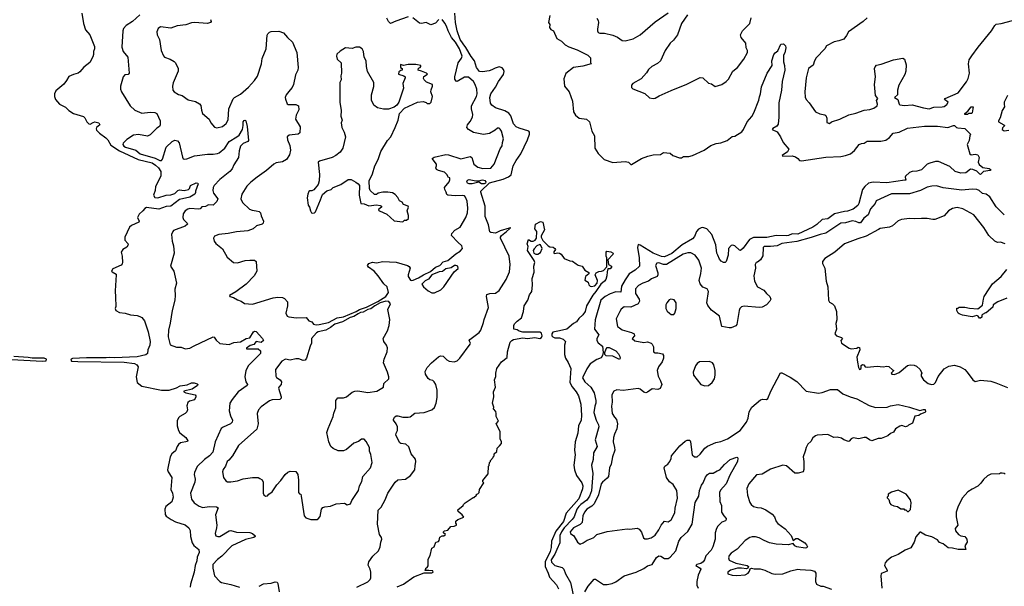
# Model space of a CAD drawing. Extents: x 2220333 to 2384341, y 721037 to 894043.
# Tile 20 of 256: x 2248293 to 2258787, y 735603 to 741645. Entities that reach past the tile are written whole.
import ezdxf

# ---------------------------------------------------------------- set-up
doc = ezdxf.new("R2010")
doc.units = 0

msp = doc.modelspace()

# ---------------------------------------------------------------- linework, layer by layer
at = {"layer": '0CON10XD'}
for points in [[(2248956, 741715), (2248974, 741604), (2248995, 741537), (2249039, 741485), (2249089, 741359), (2249090, 741335), (2249078, 741305), (2249080, 741275), (2249072, 741248), (2249040, 741190), (2248975, 741138), (2248935, 741089), (2248915, 741076), (2248865, 741062), (2248815, 741039), (2248791, 740995), (2248762, 740958), (2248677, 740885), (2248663, 740855), (2248665, 740825), (2248675, 740795), (2248718, 740745), (2248781, 740711), (2248815, 740677), (2248865, 740646), (2248974, 740614), (2248989, 740599), (2249010, 740555), (2249031, 740535), (2249045, 740532), (2249075, 740550), (2249095, 740554), (2249135, 740544), (2249148, 740525), (2249111, 740495), (2249108, 740482), (2249113, 740465), (2249143, 740435), (2249211, 740385), (2249232, 740362), (2249265, 740306), (2249356, 740246), (2249555, 740155), (2249705, 740118), (2249741, 740095), (2249772, 740065), (2249796, 740026), (2249799, 739975), (2249742, 739865), (2249738, 739822), (2249720, 739775), (2249735, 739750), (2249765, 739744), (2249855, 739774), (2249905, 739779), (2249947, 739793), (2249978, 739822), (2249995, 739831), (2250045, 739823), (2250091, 739835), (2250104, 739845), (2250115, 739876), (2250175, 739905), (2250193, 739903), (2250196, 739895), (2250168, 739815), (2250168, 739802), (2250161, 739785), (2250105, 739752), (2249995, 739726), (2249905, 739657), (2249855, 739654), (2249775, 739624), (2249645, 739641), (2249625, 739632), (2249604, 739605), (2249565, 739570), (2249548, 739535), (2249568, 739495), (2249563, 739485), (2249485, 739450), (2249465, 739433), (2249414, 739325), (2249414, 739295), (2249445, 739260), (2249450, 739245), (2249435, 739219), (2249394, 739196), (2249376, 739165), (2249386, 739124), (2249390, 739055), (2249385, 739040), (2249375, 739028), (2249285, 738987), (2249273, 738965), (2249278, 738955), (2249320, 738930), (2249323, 738923), (2249311, 738755), (2249313, 738687)], [(2249574, 741695), (2249497, 741625), (2249428, 741582), (2249400, 741550), (2249392, 741525), (2249380, 741350), (2249397, 741307), (2249446, 741245), (2249459, 741075), (2249448, 741062), (2249415, 741056), (2249396, 741034), (2249366, 740935), (2249366, 740905), (2249378, 740875), (2249471, 740725), (2249520, 740680), (2249595, 740649), (2249685, 740660), (2249735, 740656), (2249755, 740644), (2249791, 740565), (2249790, 740525), (2249783, 740507), (2249755, 740488), (2249705, 740438), (2249685, 740417), (2249656, 740404), (2249559, 740419), (2249505, 740412), (2249435, 740368), (2249395, 740328), (2249391, 740315), (2249404, 740295), (2249419, 740285), (2249532, 740252), (2249576, 740215), (2249738, 740168), (2249786, 740144), (2249805, 740143), (2249814, 740156), (2249853, 740287), (2249917, 740345), (2249945, 740359), (2249975, 740353), (2249992, 740332), (2250028, 740178), (2250035, 740162), (2250045, 740157), (2250075, 740162), (2250155, 740193), (2250295, 740211), (2250355, 740210), (2250403, 740217), (2250418, 740225), (2250480, 740275), (2250525, 740347), (2250609, 740395), (2250631, 740415), (2250666, 740475), (2250676, 740515), (2250676, 740555), (2250685, 740570), (2250695, 740574), (2250704, 740565), (2250719, 740505), (2250733, 740357), (2250723, 740347), (2250674, 740325), (2250648, 740295), (2250631, 740245), (2250626, 740174), (2250575, 740098), (2250557, 740053), (2250534, 740025), (2250425, 739940), (2250367, 739875), (2250356, 739855), (2250352, 739825), (2250358, 739795), (2250404, 739735), (2250395, 739705), (2250355, 739667), (2250305, 739672), (2250275, 739654), (2250235, 739648), (2250215, 739627), (2250204, 739624), (2250105, 739630), (2250085, 739625), (2250055, 739605), (2250035, 739575), (2250030, 739535), (2250038, 739515), (2250079, 739475), (2250081, 739465), (2250056, 739444), (2249934, 739396), (2249924, 739385), (2249912, 739355), (2249917, 739285), (2249932, 739232), (2249939, 739155), (2249902, 739015), (2249935, 738964), (2249964, 738835), (2249948, 738772), (2249951, 738705), (2249947, 738655), (2249918, 738545), (2249898, 738408), (2249880, 738335), (2249874, 738264), (2249898, 738178), (2249965, 738154), (2250015, 738152), (2250055, 738137), (2250107, 738143), (2250151, 738169), (2250355, 738264), (2250365, 738260), (2250386, 738226), (2250425, 738192), (2250525, 738182), (2250575, 738201), (2250645, 738210), (2250705, 738244), (2250745, 738253), (2250785, 738318), (2250795, 738322), (2250815, 738320), (2250881, 738245), (2250890, 738225), (2250865, 738203), (2250815, 738212), (2250787, 738183), (2250748, 738172), (2250711, 738141), (2250712, 738135), (2250724, 738134), (2250834, 738134), (2250858, 738115), (2250859, 738085), (2250731, 737959), (2250702, 737905), (2250692, 737838), (2250704, 737784), (2250722, 737755), (2250719, 737745), (2250623, 737677), (2250556, 737595), (2250533, 737555), (2250526, 737475), (2250540, 737420), (2250562, 737375), (2250557, 737353), (2250540, 737335), (2250460, 737300), (2250442, 737285), (2250376, 737144), (2250350, 737035), (2250317, 736993), (2250262, 736955), (2250185, 736880), (2250157, 736815), (2250154, 736795), (2250164, 736745), (2250161, 736715), (2250113, 736597), (2250125, 736534), (2250154, 736495), (2250205, 736458), (2250245, 736443), (2250312, 736455), (2250392, 736452), (2250409, 736439), (2250380, 736365), (2250393, 736255), (2250392, 736225), (2250376, 736165), (2250382, 736142), (2250404, 736134), (2250425, 736136), (2250525, 736193), (2250545, 736198), (2250605, 736181), (2250745, 736178), (2250776, 736166), (2250802, 736142), (2250802, 736135), (2250788, 736125), (2250699, 736101), (2250555, 736033), (2250447, 735923), (2250400, 735890), (2250352, 735835), (2250351, 735795), (2250370, 735715), (2250425, 735656), (2250444, 735645), (2250544, 735624)], [(2250327, 741645), (2250333, 741625), (2250328, 741615), (2250296, 741604), (2250155, 741615), (2250125, 741610), (2250065, 741590), (2249970, 741580), (2249905, 741553), (2249795, 741567), (2249770, 741550), (2249754, 741515), (2249758, 741485), (2249783, 741435), (2249800, 741315), (2249825, 741258), (2249838, 741245), (2249898, 741225), (2249939, 741199), (2249954, 741184), (2249982, 741125), (2249982, 741095), (2249928, 740972), (2249921, 740935), (2249924, 740894), (2249940, 740875), (2249986, 740846), (2250025, 740837), (2250090, 740790), (2250165, 740771), (2250209, 740749), (2250225, 740728), (2250230, 740680), (2250243, 740643), (2250313, 740583), (2250329, 740545), (2250369, 740499), (2250395, 740492), (2250455, 740506), (2250495, 740538), (2250514, 740576), (2250521, 740695), (2250569, 740801), (2250581, 740815), (2250645, 740852), (2250731, 740925), (2250796, 740995), (2250827, 741043), (2250869, 741175), (2250878, 741232), (2250921, 741335), (2250932, 741478), (2250937, 741495), (2250955, 741513), (2250975, 741520), (2251055, 741524), (2251105, 741506), (2251146, 741456), (2251201, 741405), (2251246, 741295), (2251262, 741135), (2251256, 741105), (2251232, 741055), (2251210, 740955), (2251197, 740923), (2251175, 740896), (2251132, 740845), (2251124, 740815), (2251126, 740796), (2251145, 740748), (2251155, 740742), (2251235, 740741), (2251263, 740725), (2251269, 740685), (2251239, 740625), (2251232, 740585), (2251282, 740502), (2251280, 740440), (2251260, 740425), (2251166, 740414), (2251144, 740396), (2251146, 740365), (2251172, 740302), (2251179, 740255), (2251167, 740205), (2251136, 740155), (2251095, 740130), (2251025, 740117), (2251001, 740105), (2250922, 740035), (2250825, 739967), (2250758, 739912), (2250715, 739868), (2250662, 739785), (2250649, 739735), (2250667, 739697), (2250741, 739625), (2250772, 739612), (2250815, 739605)], [(2251485, 738394), (2251585, 738417), (2251676, 738465), (2251743, 738477), (2251878, 738532), (2251915, 738553), (2251991, 738579), (2252111, 738639), (2252195, 738695), (2252224, 738735), (2252208, 738795), (2252175, 738828), (2252114, 738915), (2252072, 738962), (2252010, 739005), (2252000, 739025), (2252014, 739046), (2252055, 739061), (2252095, 739052), (2252165, 739066), (2252305, 739059), (2252425, 739024), (2252445, 739013), (2252456, 738996), (2252433, 738925), (2252435, 738905), (2252458, 738868), (2252465, 738864), (2252485, 738867), (2252545, 738892), (2252597, 738925), (2252670, 738960), (2252723, 739007), (2252771, 739025), (2252806, 739064), (2252855, 739077), (2252941, 739149), (2252986, 739175), (2253012, 739205), (2253004, 739234), (2252962, 739272), (2252894, 739345), (2252900, 739365), (2252931, 739399), (2252986, 739434), (2253048, 739535), (2253064, 739586), (2253070, 739635), (2253061, 739711), (2253044, 739754), (2253034, 739765), (2253015, 739770), (2252935, 739768), (2252855, 739774), (2252845, 739782), (2252838, 739805), (2252823, 739833), (2252820, 739855), (2252869, 739915), (2252878, 739938), (2252878, 739958), (2252865, 739962), (2252846, 739995), (2252820, 740020), (2252758, 740035), (2252735, 740049), (2252728, 740065), (2252737, 740085), (2252735, 740105), (2252689, 740165), (2252712, 740178), (2252835, 740206), (2252865, 740203), (2252995, 740160), (2253095, 740187), (2253111, 740175), (2253133, 740105), (2253175, 740072), (2253229, 740058), (2253315, 740062), (2253351, 740105), (2253414, 740266), (2253435, 740300), (2253438, 740335), (2253450, 740375), (2253428, 740455), (2253415, 740477), (2253405, 740487), (2253385, 740487), (2253362, 740465), (2253300, 740430), (2253235, 740419), (2253131, 740441), (2253075, 740473), (2253059, 740495), (2253064, 740525), (2253095, 740559), (2253119, 740605), (2253124, 740635), (2253109, 740695), (2253110, 740725), (2253162, 740825), (2253168, 740855), (2253166, 740905), (2253148, 740955), (2253129, 740985), (2253075, 741031), (2253035, 741031), (2252955, 740986), (2252945, 740990), (2252932, 741012), (2252929, 741035), (2252965, 741185), (2253003, 741235), (2253010, 741255), (2252982, 741335), (2252938, 741405), (2252894, 741454), (2252858, 741525), (2252841, 741575), (2252825, 741608), (2252795, 741648)], [(2251888, 735595), (2252005, 735650), (2252029, 735675), (2252036, 735695), (2252036, 735755), (2252027, 735787), (2252007, 735827), (2252014, 735865), (2252057, 735923), (2252117, 735983), (2252136, 736025), (2252142, 736075), (2252154, 736105), (2252149, 736125), (2252129, 736155), (2252106, 736265), (2252114, 736415), (2252145, 736446), (2252188, 736525), (2252216, 736595), (2252296, 736715), (2252325, 736740), (2252405, 736746), (2252457, 736783), (2252503, 736845), (2252509, 736889), (2252514, 736935), (2252510, 736960), (2252467, 737015), (2252440, 737090), (2252409, 737119), (2252355, 737125), (2252345, 737132), (2252303, 737213), (2252304, 737235), (2252321, 737265), (2252321, 737305), (2252307, 737337), (2252277, 737375), (2252277, 737383), (2252287, 737405), (2252305, 737420), (2252325, 737422), (2252375, 737407), (2252435, 737406), (2252455, 737411), (2252505, 737449), (2252605, 737458), (2252685, 737485), (2252715, 737511), (2252733, 737555), (2252743, 737617), (2252743, 737695), (2252730, 737755), (2252710, 737785), (2252695, 737796), (2252665, 737803), (2252648, 737818), (2252619, 737865), (2252614, 737895), (2252636, 737935), (2252683, 737987), (2252755, 738050), (2252779, 738061), (2252805, 738058), (2252845, 738019), (2252872, 738005), (2252925, 737998), (2252955, 738006), (2252985, 738036), (2253094, 738185), (2253096, 738195), (2253084, 738224), (2253091, 738235), (2253190, 738310), (2253208, 738335), (2253237, 738415), (2253242, 738448), (2253289, 738575), (2253270, 738695), (2253273, 738715), (2253305, 738727), (2253365, 738730), (2253402, 738758), (2253477, 738873), (2253514, 738955), (2253519, 739035), (2253510, 739125), (2253416, 739314), (2253416, 739325), (2253427, 739345), (2253480, 739385), (2253512, 739415), (2253510, 739421), (2253526, 739425), (2253510, 739421), (2253415, 739395), (2253365, 739369), (2253316, 739376), (2253303, 739383), (2253289, 739459), (2253255, 739545), (2253253, 739655), (2253207, 739805), (2253209, 739815), (2253301, 739905), (2253447, 739943), (2253502, 739968), (2253531, 739989), (2253554, 740085), (2253586, 740145), (2253635, 740215), (2253705, 740365), (2253727, 740425), (2253727, 740445), (2253720, 740455), (2253615, 740487), (2253585, 740504), (2253555, 740535), (2253528, 740618), (2253508, 740648), (2253464, 740674), (2253365, 740706), (2253325, 740733), (2253311, 740755), (2253303, 740815), (2253314, 740855), (2253365, 740925), (2253396, 740985), (2253448, 741062), (2253457, 741093), (2253451, 741115), (2253435, 741131), (2253405, 741141), (2253361, 741129), (2253325, 741110), (2253295, 741101), (2253225, 741088), (2253195, 741094), (2253161, 741135), (2253142, 741205), (2253105, 741251), (2253049, 741349), (2253018, 741388), (2252989, 741435), (2252955, 741525), (2252938, 741615), (2252932, 741715)], [(2252435, 741674), (2252301, 741629), (2252245, 741604), (2252222, 741625), (2252205, 741660)], [(2252760, 741645), (2252725, 741606), (2252675, 741589), (2252626, 741616), (2252575, 741604), (2252555, 741606), (2252484, 741664)], [(2253945, 741688), (2253930, 741615), (2253943, 741593), (2253941, 741561), (2253955, 741540), (2253982, 741525), (2254017, 741445), (2254066, 741416), (2254105, 741378), (2254145, 741357), (2254235, 741324), (2254347, 741267), (2254378, 741238), (2254378, 741188), (2254385, 741173), (2254295, 741149), (2254195, 741134), (2254115, 741072), (2254092, 741015), (2254099, 740935), (2254148, 740875), (2254185, 740775), (2254194, 740664), (2254217, 740627), (2254255, 740596), (2254333, 740583), (2254366, 740555), (2254391, 740455), (2254421, 740405), (2254424, 740275), (2254457, 740217), (2254523, 740153), (2254615, 740122), (2254745, 740132), (2254780, 740125), (2254805, 740100), (2254815, 740100), (2254922, 740165), (2254989, 740191), (2255045, 740204), (2255122, 740208), (2255155, 740228), (2255225, 740220), (2255255, 740198), (2255325, 740173), (2255345, 740173), (2255367, 740187), (2255425, 740187), (2255465, 740197), (2255588, 740255), (2255658, 740305), (2255715, 740326), (2255765, 740333), (2255835, 740356), (2255885, 740400), (2255915, 740402), (2255990, 740450), (2256007, 740473), (2256048, 740555), (2256095, 740614), (2256118, 740652), (2256172, 740788), (2256177, 740823), (2256190, 740855), (2256201, 740929), (2256260, 741075), (2256312, 741155), (2256310, 741205), (2256332, 741275), (2256345, 741293), (2256375, 741312), (2256405, 741382), (2256435, 741387), (2256454, 741365), (2256460, 741345), (2256447, 741293), (2256433, 741265), (2256434, 741195), (2256446, 741156), (2256448, 741108), (2256419, 740985), (2256411, 740895), (2256383, 740757), (2256383, 740695), (2256385, 740605), (2256378, 740532), (2256362, 740508), (2256320, 740485), (2256312, 740475), (2256365, 740449), (2256401, 740395), (2256431, 740335), (2256490, 740265), (2256475, 740235), (2256418, 740195), (2256425, 740190), (2256525, 740192), (2256561, 740181), (2256588, 740165), (2256604, 740144), (2256625, 740140), (2256885, 740180), (2257045, 740186), (2257095, 740195), (2257147, 740213), (2257191, 740249), (2257241, 740315), (2257265, 740326), (2257295, 740329), (2257325, 740349), (2257472, 740348), (2257525, 740360), (2257563, 740387), (2257601, 740435), (2257665, 740445), (2257755, 740487), (2257935, 740510), (2258075, 740510), (2258185, 740496), (2258246, 740516), (2258256, 740515), (2258276, 740495), (2258290, 740490), (2258365, 740484), (2258428, 740425), (2258418, 740405), (2258413, 740355), (2258392, 740315), (2258418, 740215), (2258435, 740203), (2258475, 740211), (2258505, 740203), (2258519, 740175), (2258508, 740125), (2258519, 740099), (2258559, 740069), (2258627, 740057), (2258646, 740045), (2258638, 740035), (2258565, 740025), (2258535, 739993), (2258525, 739996), (2258495, 740031), (2258451, 740049), (2258425, 740052), (2258377, 740013), (2258325, 740009), (2258265, 740026), (2258205, 740080), (2258085, 740134), (2258055, 740133), (2257994, 740116), (2257965, 740103), (2257905, 740045), (2257855, 740031), (2257805, 740026), (2257776, 740014), (2257734, 739975), (2257730, 739965), (2257737, 739935), (2257728, 739932), (2257535, 739905), (2257389, 739911), (2257340, 739900), (2257299, 739865), (2257276, 739835), (2257237, 739685), (2257225, 739665), (2257175, 739624), (2257117, 739603), (2257085, 739600)], [(2254445, 741660), (2254459, 741635), (2254461, 741615), (2254450, 741545), (2254450, 741525), (2254458, 741508), (2254475, 741500), (2254525, 741502), (2254615, 741480), (2254665, 741459), (2254715, 741423), (2254745, 741419), (2254831, 741439), (2254907, 741483), (2255065, 741622), (2255205, 741719)], [(2255409, 741695), (2255346, 741604), (2255304, 741485), (2255261, 741425), (2255226, 741394), (2255172, 741315), (2255121, 741205), (2255092, 741178), (2255032, 741145), (2254994, 741115), (2254975, 741078), (2254917, 741015), (2254828, 740965), (2254812, 740945), (2254813, 740923), (2254827, 740907), (2254955, 740856), (2255005, 740810), (2255045, 740803), (2255065, 740808), (2255107, 740833), (2255235, 740890), (2255405, 740956), (2255545, 741030), (2255575, 741026), (2255635, 740969), (2255665, 740960), (2255705, 740932), (2255775, 740954), (2255822, 740985), (2255848, 741012), (2255893, 741097), (2255944, 741136), (2256012, 741225), (2256049, 741295), (2256050, 741315), (2256036, 741345), (2256033, 741395), (2255981, 741455), (2255974, 741485), (2255998, 741525), (2256074, 741605), (2256088, 741665)], [(2257326, 741665), (2257282, 741625), (2257125, 741516), (2257106, 741475), (2257075, 741436), (2257025, 741418), (2256975, 741409), (2256893, 741367), (2256876, 741334), (2256783, 741237), (2256763, 741207), (2256749, 741161), (2256701, 741125), (2256674, 741025), (2256660, 740875), (2256665, 740820), (2256674, 740795), (2256709, 740759), (2256774, 740664), (2256821, 740641), (2256875, 740632), (2256885, 740622), (2256897, 740595), (2256895, 740550), (2256925, 740538), (2256946, 740554), (2257035, 740584), (2257129, 740631), (2257205, 740648), (2257295, 740679), (2257355, 740688), (2257398, 740702), (2257431, 740725), (2257435, 740745), (2257426, 740784), (2257438, 740805), (2257414, 740835), (2257402, 740955), (2257416, 741035), (2257404, 741125), (2257409, 741141), (2257425, 741160), (2257475, 741169), (2257605, 741215), (2257705, 741234), (2257724, 741224), (2257742, 741162), (2257739, 741095)], [(2257739, 741095), (2257728, 741062), (2257662, 740945), (2257649, 740895), (2257649, 740845), (2257618, 740815), (2257653, 740793), (2257668, 740745), (2257675, 740738), (2257725, 740729), (2257805, 740737), (2257925, 740704), (2257985, 740695), (2258035, 740713), (2258124, 740714), (2258145, 740719), (2258175, 740740), (2258188, 740765), (2258151, 740795), (2258156, 740805), (2258296, 740865), (2258385, 740981), (2258402, 741018), (2258417, 741075), (2258406, 741175), (2258412, 741215), (2258440, 741260), (2258510, 741350), (2258652, 741525), (2258685, 741582), (2258701, 741598), (2258755, 741603), (2258874, 741635)], [(2252375, 739490), (2252393, 739507), (2252415, 739508), (2252437, 739525), (2252438, 739558), (2252422, 739605), (2252436, 739644), (2252432, 739655), (2252382, 739675), (2252369, 739699), (2252342, 739712), (2252325, 739750), (2252295, 739780), (2252265, 739797), (2252215, 739807), (2252165, 739807), (2252114, 739796), (2252095, 739780), (2252075, 739782), (2252030, 739825), (2252022, 739845), (2252019, 739925), (2252055, 740000), (2252079, 740085), (2252114, 740155), (2252142, 740238), (2252213, 740357), (2252249, 740395), (2252296, 740494), (2252327, 740575), (2252342, 740645), (2252395, 740702), (2252534, 740766), (2252592, 740772), (2252625, 740760), (2252635, 740750), (2252665, 740750), (2252678, 740765), (2252692, 740825), (2252676, 740875), (2252678, 740898), (2252694, 740935), (2252693, 740955), (2252630, 740980), (2252605, 741002), (2252598, 741018), (2252602, 741038), (2252640, 741065), (2252630, 741075), (2252577, 741097), (2252540, 741105), (2252542, 741128), (2252560, 741135), (2252570, 741145), (2252570, 741155), (2252515, 741166), (2252434, 741166), (2252385, 741158), (2252352, 741168), (2252352, 741135), (2252370, 741125), (2252370, 741105), (2252355, 741102), (2252335, 741088), (2252330, 741065), (2252387, 741047), (2252400, 741035), (2252400, 741025), (2252378, 740965), (2252383, 740915), (2252334, 740766), (2252312, 740735), (2252285, 740712), (2252225, 740690), (2252169, 740689), (2252105, 740704), (2252067, 740735), (2252044, 740785), (2252041, 740845), (2252068, 740932), (2252066, 740975), (2252001, 741091), (2251989, 741145), (2251984, 741205), (2251964, 741245), (2251956, 741305), (2251942, 741335), (2251915, 741352), (2251875, 741353), (2251835, 741339), (2251765, 741343), (2251710, 741310), (2251674, 741276), (2251670, 741255), (2251678, 741225), (2251718, 741185), (2251723, 741075), (2251717, 741045), (2251720, 741005), (2251706, 740974), (2251706, 740765), (2251720, 740675), (2251717, 740615), (2251730, 740575), (2251721, 740545), (2251726, 740496), (2251753, 740445), (2251764, 740394), (2251736, 740274), (2251709, 740231), (2251663, 740195), (2251625, 740174), (2251490, 740135), (2251473, 740125), (2251489, 739995), (2251484, 739926), (2251474, 739886), (2251429, 739831), (2251405, 739821), (2251385, 739821), (2251375, 739814), (2251363, 739785), (2251358, 739745), (2251367, 739667), (2251383, 739645), (2251391, 739605), (2251404, 739585), (2251415, 739580), (2251435, 739585), (2251446, 739595), (2251498, 739725), (2251520, 739780), (2251565, 739821), (2251612, 739835), (2251635, 739854), (2251715, 739889), (2251795, 739940), (2251825, 739941), (2251874, 739914), (2251900, 739895), (2251914, 739875), (2251910, 739775), (2251930, 739685), (2251965, 739681), (2252015, 739661), (2252095, 739670), (2252135, 739662), (2252150, 739655), (2252150, 739645), (2252122, 739625), (2252118, 739615), (2252127, 739605), (2252205, 739570), (2252285, 739500), (2252375, 739490)], [(2258820, 740835), (2258787, 740765), (2258784, 740744), (2258790, 740715), (2258765, 740676), (2258743, 740597), (2258726, 740565), (2258724, 740554), (2258783, 740525), (2258792, 740515), (2258767, 740493), (2258764, 740474), (2258785, 740461), (2258835, 740466)], [(2258365, 740634), (2258366, 740645), (2258399, 740671), (2258435, 740716), (2258455, 740717), (2258445, 740652), (2258436, 740644), (2258407, 740643), (2258395, 740634), (2258365, 740634)], [(2253083, 739893), (2253065, 739900), (2253058, 739915), (2253067, 739933), (2253085, 739942), (2253155, 739928), (2253185, 739927), (2253225, 739937), (2253249, 739929), (2253262, 739915), (2253259, 739901), (2253245, 739893), (2253216, 739895), (2253185, 739914), (2253114, 739895), (2253083, 739893)], [(2258787, 739565), (2258700, 739650), (2258634, 739755), (2258595, 739783), (2258555, 739793), (2258518, 739825), (2258493, 739835), (2258445, 739838), (2258335, 739826), (2258135, 739853), (2258065, 739874), (2258015, 739871), (2257965, 739859), (2257895, 739822), (2257775, 739789), (2257585, 739787), (2257505, 739754), (2257422, 739715), (2257411, 739685), (2257362, 739628), (2257336, 739565), (2257291, 739529), (2257255, 739480), (2257235, 739479), (2257203, 739493), (2257165, 739499), (2257095, 739480), (2257046, 739474), (2256885, 739367), (2256825, 739356), (2256729, 739321), (2256575, 739279), (2256415, 739260), (2256365, 739235), (2256295, 739225), (2256227, 739225), (2256218, 739215), (2256212, 739128), (2256189, 739085), (2256155, 739060), (2256142, 739055), (2256131, 739035), (2256134, 738996), (2256118, 738915), (2256126, 738855), (2256155, 738797), (2256225, 738760), (2256254, 738724), (2256288, 738695), (2256298, 738665), (2256288, 738645), (2256252, 738605), (2256205, 738580), (2256175, 738576), (2256015, 738589), (2255985, 738584), (2255968, 738565), (2255960, 738545), (2255937, 738393), (2255925, 738380), (2255875, 738360), (2255855, 738358), (2255777, 738375), (2255752, 738485), (2255667, 738547), (2255626, 738596), (2255617, 738625), (2255634, 738745), (2255620, 738775), (2255573, 738793), (2255545, 738827), (2255535, 738865), (2255553, 738937), (2255559, 738995), (2255530, 739080), (2255492, 739135), (2255445, 739159), (2255415, 739160), (2255365, 739146), (2255186, 739034), (2255153, 739033), (2255105, 739051), (2255082, 739048), (2255071, 739025), (2255094, 738945), (2255095, 738925), (2255088, 738905), (2255028, 738882), (2254995, 738855), (2254934, 738836), (2254888, 738812), (2254856, 738775), (2254857, 738725), (2254896, 738665), (2254898, 738645), (2254885, 738615), (2254805, 738580), (2254735, 738582), (2254703, 738557), (2254688, 738535), (2254652, 738455), (2254664, 738375), (2254685, 738359), (2254715, 738338), (2254815, 738310), (2254842, 738295), (2254846, 738275), (2254821, 738245), (2254849, 738219), (2254945, 738204), (2254985, 738210), (2255024, 738194), (2255035, 738184), (2255048, 738155), (2255048, 738105), (2255065, 738093), (2255096, 738094), (2255145, 738081), (2255156, 738065), (2255156, 738035), (2255141, 737995), (2255102, 737945), (2255087, 737905), (2255098, 737845), (2255124, 737795), (2255138, 737755), (2255119, 737711), (2255095, 737702), (2255035, 737707), (2254985, 737672), (2254965, 737666), (2254944, 737674), (2254905, 737706), (2254885, 737711), (2254725, 737691), (2254657, 737697), (2254627, 737683), (2254604, 737645), (2254609, 737565), (2254602, 737525), (2254608, 737445), (2254634, 737405), (2254655, 737380), (2254666, 737334), (2254658, 737282), (2254631, 737225), (2254621, 737189), (2254619, 737145), (2254634, 737085), (2254635, 737055), (2254612, 736985), (2254596, 736905), (2254579, 736865), (2254569, 736775), (2254555, 736755), (2254505, 736715), (2254491, 736695), (2254462, 736578), (2254416, 736484), (2254391, 736459), (2254338, 736425), (2254314, 736395), (2254295, 736355), (2254287, 736283), (2254267, 736263), (2254195, 736225), (2254161, 736185), (2254165, 736167), (2254200, 736140), (2254238, 736075), (2254265, 736052), (2254300, 736065), (2254340, 736095), (2254380, 736110), (2254412, 736125), (2254445, 736157), (2254555, 736189), (2254766, 736216), (2254795, 736214), (2254875, 736222), (2254895, 736212), (2254921, 736181), (2254941, 736121), (2254955, 736110), (2254985, 736109), (2255025, 736121), (2255065, 736147), (2255106, 736205), (2255129, 736255), (2255165, 736297), (2255205, 736289), (2255235, 736312), (2255276, 736385), (2255279, 736435), (2255303, 736543), (2255298, 736625), (2255258, 736688), (2255217, 736717), (2255188, 736765), (2255162, 736865), (2255170, 736885), (2255202, 736905), (2255224, 736935), (2255238, 736965), (2255240, 736995), (2255328, 737102), (2255385, 737151), (2255408, 737162), (2255435, 737160), (2255444, 737144), (2255461, 737005), (2255485, 736984), (2255515, 736982), (2255547, 737013), (2255594, 737076), (2255622, 737098), (2255713, 737137), (2255765, 737146), (2255837, 737175), (2255971, 737265), (2256039, 737355), (2256056, 737395), (2256068, 737465), (2256095, 737512), (2256188, 737592), (2256215, 737600), (2256254, 737596), (2256267, 737605), (2256300, 737685), (2256402, 737878), (2256415, 737880), (2256505, 737833), (2256576, 737786), (2256675, 737683), (2256805, 737663), (2256845, 737668), (2256935, 737702), (2257011, 737701), (2257065, 737655), (2257145, 737622), (2257215, 737602), (2257345, 737531), (2257415, 737510), (2257540, 737515), (2257575, 737528), (2257655, 737540), (2257775, 737514), (2257885, 737478), (2257925, 737489), (2257945, 737487), (2257948, 737465), (2257940, 737455), (2257895, 737440), (2257875, 737426), (2257835, 737416), (2257808, 737342), (2257765, 737322), (2257755, 737310), (2257735, 737302), (2257695, 737317), (2257675, 737311), (2257627, 737283), (2257605, 737248), (2257575, 737232), (2257545, 737208), (2257475, 737180), (2257441, 737179), (2257376, 737154), (2257349, 737165), (2257315, 737190), (2257295, 737190), (2257235, 737177), (2257175, 737186), (2257154, 737176), (2257135, 737150), (2257125, 737146), (2257078, 737165), (2257052, 737182), (2257005, 737194), (2256971, 737191), (2256905, 737223), (2256794, 737216), (2256775, 737209), (2256747, 737185), (2256725, 737148), (2256692, 737118), (2256674, 737085), (2256666, 737045), (2256644, 736985), (2256652, 736935), (2256651, 736849), (2256645, 736822), (2256591, 736811), (2256555, 736811), (2256465, 736886), (2256425, 736896), (2256295, 736852)], [(2258798, 739255), (2258745, 739272), (2258715, 739270), (2258685, 739284), (2258623, 739345), (2258569, 739429), (2258464, 739565), (2258345, 739629), (2258285, 739642), (2258235, 739631), (2258194, 739605), (2258147, 739553), (2258045, 739516), (2258024, 739514), (2257965, 739526), (2257905, 739526), (2257835, 739520), (2257775, 739524), (2257690, 739515), (2257655, 739500), (2257594, 739446), (2257565, 739434), (2257463, 739417), (2257445, 739408), (2257315, 739337), (2257225, 739309), (2257085, 739254), (2256981, 739165), (2256875, 739097), (2256848, 739065), (2256848, 739045), (2256876, 738995), (2256890, 738855), (2256906, 738795), (2256913, 738653), (2256925, 738632), (2256956, 738616), (2256978, 738595), (2256998, 738535), (2257002, 738445), (2256992, 738405), (2256998, 738345), (2256982, 738295), (2256998, 738275), (2257052, 738255), (2257062, 738245), (2257043, 738225), (2257052, 738195), (2257132, 738142), (2257155, 738137), (2257215, 738142), (2257228, 738152), (2257245, 738150), (2257247, 738125), (2257214, 738045), (2257224, 737994), (2257233, 737935), (2257245, 737914), (2257260, 737925), (2257263, 737957), (2257275, 737968), (2257290, 737965), (2257303, 737943), (2257325, 737940), (2257432, 737952), (2257495, 737942), (2257535, 737950), (2257555, 737948), (2257595, 737910), (2257610, 737905), (2257580, 737875), (2257590, 737865), (2257615, 737861), (2257665, 737884), (2257755, 737956), (2257785, 737963), (2257825, 737960), (2257851, 737951), (2257892, 737915), (2257908, 737875), (2257900, 737865), (2257902, 737845), (2257926, 737805), (2257977, 737765), (2258010, 737755), (2258035, 737758), (2258054, 737775), (2258081, 737839), (2258145, 737922), (2258195, 737951), (2258255, 737960), (2258315, 737945), (2258365, 737914), (2258393, 737885), (2258450, 737805), (2258475, 737788), (2258535, 737800), (2258645, 737792), (2258695, 737774), (2258822, 737722)], [(2250815, 739605), (2250845, 739601), (2250861, 739585), (2250865, 739555), (2250892, 739495), (2250889, 739475), (2250876, 739464), (2250817, 739445), (2250780, 739415), (2250726, 739394), (2250605, 739384), (2250515, 739364), (2250414, 739356), (2250368, 739335), (2250360, 739315), (2250367, 739285), (2250385, 739258), (2250453, 739203), (2250504, 739114), (2250572, 739055), (2250615, 739051), (2250695, 739076), (2250745, 739081), (2250795, 739080), (2250815, 739068), (2250819, 738965), (2250791, 738915), (2250705, 738824), (2250595, 738742), (2250530, 738705), (2250533, 738693), (2250572, 738682), (2250616, 738656), (2250654, 738644), (2250688, 738618), (2250775, 738612), (2250995, 738680), (2251045, 738686), (2251095, 738683), (2251115, 738672), (2251146, 738635), (2251147, 738595), (2251130, 738515), (2251143, 738483), (2251160, 738475), (2251245, 738465), (2251345, 738471), (2251375, 738434), (2251405, 738422), (2251425, 738400), (2251452, 738392), (2251485, 738394)], [(2257085, 739600), (2256977, 739573), (2256905, 739522), (2256847, 739513), (2256790, 739460), (2256745, 739432), (2256585, 739357), (2256525, 739361), (2256487, 739343), (2256465, 739340), (2256355, 739343), (2256255, 739321), (2256115, 739324), (2256070, 739300), (2256005, 739210), (2255975, 739184), (2255965, 739186), (2255915, 739234), (2255895, 739240), (2255875, 739236), (2255849, 739205), (2255844, 739135), (2255824, 739066), (2255813, 739057), (2255795, 739057), (2255770, 739070), (2255753, 739093), (2255734, 739135), (2255724, 739156), (2255713, 739245), (2255671, 739355), (2255615, 739414), (2255575, 739430), (2255555, 739427), (2255529, 739411), (2255505, 739385), (2255486, 739334), (2255465, 739308), (2255355, 739244), (2255245, 739152), (2255165, 739117), (2255135, 739120), (2255045, 739156), (2254905, 739242), (2254884, 739246), (2254878, 739215), (2254897, 739105), (2254898, 739015), (2254854, 738975), (2254789, 738935), (2254745, 738871), (2254708, 738805), (2254700, 738740), (2254645, 738742), (2254585, 738723), (2254533, 738695), (2254488, 738655), (2254425, 738445), (2254420, 738345), (2254466, 738285), (2254443, 738245), (2254444, 738225), (2254460, 738200), (2254504, 738164), (2254510, 738095), (2254506, 738065), (2254489, 738041), (2254445, 738023), (2254374, 737975), (2254338, 737922), (2254293, 737825), (2254316, 737785), (2254381, 737725), (2254417, 737665), (2254433, 737585), (2254432, 737555), (2254423, 737525), (2254413, 737455), (2254436, 737376), (2254463, 737325), (2254466, 737305), (2254428, 737165), (2254447, 737093), (2254409, 737025), (2254404, 736955), (2254386, 736895), (2254400, 736805), (2254388, 736622), (2254365, 736565), (2254339, 736521), (2254275, 736477), (2254253, 736455), (2254232, 736425), (2254202, 736345), (2254183, 736315), (2254095, 736225), (2254067, 736185), (2254051, 736145), (2254049, 736065), (2254019, 735995), (2253998, 735945), (2253959, 735885), (2253960, 735860), (2253995, 735826), (2254075, 735803), (2254094, 735785), (2254111, 735735), (2254162, 735645), (2254193, 735513)], [(2252315, 735596), (2252385, 735627), (2252495, 735703), (2252605, 735748), (2252685, 735748), (2252700, 735755), (2252695, 735767), (2252655, 735772), (2252615, 735770), (2252610, 735775), (2252620, 735785), (2252620, 735795), (2252636, 735804), (2252647, 735823), (2252648, 735892), (2252667, 735933), (2252685, 736010), (2252710, 736025), (2252730, 736075), (2252755, 736080), (2252765, 736090), (2252772, 736128), (2252795, 736140), (2252815, 736140), (2252830, 736155), (2252810, 736175), (2252810, 736185), (2252820, 736195), (2252855, 736202), (2252889, 736241), (2252925, 736243), (2252950, 736255), (2252950, 736265), (2252940, 736275), (2252942, 736298), (2252963, 736317), (2253028, 736342), (2253010, 736365), (2252965, 736400), (2252963, 736417), (2253020, 736465), (2253023, 736477), (2253040, 736495), (2253125, 736550), (2253135, 736550), (2253160, 736575), (2253160, 736585), (2253175, 736590), (2253190, 736605), (2253193, 736637), (2253240, 736705), (2253228, 736718), (2253228, 736732), (2253287, 736803), (2253290, 736885), (2253297, 736893), (2253300, 736925), (2253310, 736935), (2253310, 736945), (2253340, 736975), (2253340, 736985), (2253350, 736995), (2253350, 737015), (2253378, 737042), (2253383, 737077), (2253408, 737102), (2253428, 737125), (2253428, 737145), (2253413, 737177), (2253413, 737253), (2253373, 737335), (2253397, 737365), (2253371, 737415), (2253373, 737445), (2253366, 737466), (2253342, 737495), (2253348, 737515), (2253333, 737555), (2253347, 737625), (2253343, 737675), (2253363, 737725), (2253352, 737805), (2253369, 737841), (2253367, 737875), (2253380, 737925), (2253427, 737995), (2253487, 738043), (2253491, 738105), (2253522, 738205), (2253540, 738225), (2253556, 738234), (2253655, 738252), (2253705, 738247), (2253785, 738256), (2253835, 738244), (2253854, 738255), (2253861, 738275), (2253855, 738301), (2253835, 738312), (2253655, 738312), (2253615, 738325), (2253595, 738339), (2253560, 738345), (2253558, 738385), (2253567, 738403), (2253595, 738430), (2253640, 738465), (2253663, 738535), (2253671, 738595), (2253710, 738655), (2253725, 738710), (2253750, 738745), (2253759, 738815), (2253756, 738885), (2253777, 738953), (2253774, 739015), (2253783, 739055), (2253778, 739078), (2253705, 739182), (2253713, 739225), (2253700, 739255), (2253715, 739300), (2253744, 739284), (2253766, 739284), (2253786, 739294), (2253801, 739315), (2253804, 739385), (2253783, 739415), (2253791, 739465), (2253845, 739493), (2253869, 739485), (2253888, 739405), (2253851, 739339), (2253851, 739325), (2253870, 739290), (2253924, 739234), (2253944, 739224), (2253979, 739219), (2253998, 739205), (2254002, 739195), (2253985, 739170), (2253987, 739157), (2253995, 739150), (2254025, 739160), (2254045, 739157), (2254065, 739143), (2254095, 739100), (2254155, 739072), (2254185, 739070), (2254225, 739040), (2254245, 739028), (2254288, 739015), (2254315, 738973), (2254358, 738948), (2254360, 738935), (2254322, 738905), (2254318, 738868), (2254352, 738845), (2254359, 738819), (2254374, 738804), (2254385, 738801), (2254423, 738807), (2254449, 738835), (2254450, 738865), (2254428, 738925), (2254438, 738945), (2254465, 738961), (2254495, 738963), (2254515, 738972), (2254552, 739008), (2254550, 739105), (2254542, 739125), (2254542, 739165), (2254550, 739175), (2254595, 739168), (2254617, 739157), (2254615, 739140), (2254560, 739085), (2254570, 739035), (2254600, 739015), (2254602, 739005), (2254585, 738988), (2254563, 738987), (2254553, 738955), (2254552, 738915), (2254539, 738875), (2254525, 738856), (2254488, 738825), (2254432, 738745), (2254401, 738709), (2254334, 738595), (2254319, 738535), (2254295, 738499), (2254251, 738459), (2254228, 738422), (2254195, 738404), (2254125, 738344), (2254046, 738326), (2253975, 738313), (2253964, 738295), (2253965, 738275), (2253975, 738262), (2253995, 738253), (2254045, 738252), (2254085, 738239), (2254110, 738215), (2254099, 738175), (2254098, 738075), (2254110, 738035), (2254140, 737990), (2254166, 737926), (2254157, 737775), (2254180, 737730), (2254224, 737675), (2254248, 737635), (2254275, 737545), (2254281, 737425), (2254276, 737375), (2254250, 737315), (2254241, 737235), (2254213, 737145), (2254206, 737056), (2254214, 737005), (2254199, 736895), (2254206, 736845), (2254229, 736785), (2254285, 736705), (2254294, 736675), (2254292, 736642), (2254253, 736535), (2254118, 736382), (2254088, 736295), (2254008, 736192), (2253961, 736085), (2253956, 736016), (2253946, 735975), (2253892, 735865), (2253892, 735815), (2253927, 735745), (2253941, 735701), (2254015, 735620), (2254035, 735575)], [(2253815, 739143), (2253845, 739162), (2253862, 739205), (2253843, 739243), (2253835, 739248), (2253806, 739234), (2253775, 739202), (2253767, 739185), (2253774, 739154), (2253795, 739143), (2253815, 739143)], [(2252715, 738733), (2252782, 738765), (2252815, 738798), (2252925, 738958), (2252965, 738992), (2252963, 739015), (2252942, 739025), (2252928, 739025), (2252892, 738998), (2252835, 738989), (2252801, 738959), (2252765, 738955), (2252685, 738925), (2252651, 738879), (2252615, 738862), (2252580, 738825), (2252598, 738795), (2252645, 738754), (2252686, 738734), (2252715, 738733)], [(2258814, 738675), (2258718, 738635), (2258670, 738605), (2258665, 738580), (2258595, 738520), (2258585, 738520), (2258555, 738502), (2258548, 738495), (2258547, 738473), (2258535, 738462), (2258522, 738462), (2258508, 738485), (2258495, 738492), (2258445, 738477), (2258343, 738493), (2258305, 738507), (2258296, 738516), (2258282, 738545), (2258282, 738568), (2258295, 738570), (2258305, 738580), (2258365, 738580), (2258415, 738568), (2258505, 738560), (2258555, 738600), (2258564, 738666), (2258573, 738695), (2258624, 738775), (2258663, 738827), (2258754, 738906), (2258815, 738980)], [(2249313, 738687), (2249318, 738585), (2249311, 738565), (2249318, 738545), (2249355, 738523), (2249416, 738516), (2249475, 738497), (2249545, 738489), (2249575, 738479), (2249595, 738468), (2249623, 738433), (2249664, 738315), (2249682, 738215), (2249679, 738175), (2249659, 738125), (2249654, 738085), (2249639, 738071), (2249545, 738050), (2249305, 738038), (2249255, 738044), (2249215, 738038), (2249005, 738039), (2248855, 738032), (2248840, 738025), (2248838, 738015), (2248845, 738004), (2248911, 738001), (2249405, 737992), (2249515, 737978), (2249543, 737965), (2249556, 737945), (2249533, 737835), (2249544, 737775), (2249595, 737736), (2249805, 737695), (2249887, 737693), (2249965, 737719), (2250005, 737742), (2250077, 737753), (2250125, 737771), (2250151, 737771), (2250185, 737762), (2250192, 737755), (2250188, 737745), (2250130, 737705), (2250042, 737685), (2250042, 737675), (2250063, 737667), (2250162, 737645), (2250172, 737635), (2250172, 737625), (2250155, 737593), (2250104, 737576), (2250085, 737562), (2250074, 737526), (2250081, 737485), (2250076, 737465), (2250055, 737446), (2249999, 737415), (2249985, 737399), (2249973, 737367), (2249972, 737315), (2249985, 737265), (2250001, 737241), (2250065, 737190), (2250086, 737154), (2250083, 737147), (2250008, 737132), (2249985, 737116), (2249971, 737095), (2249953, 737047), (2249914, 737015), (2249897, 736983), (2249870, 736845), (2249875, 736825), (2249914, 736765), (2249903, 736635), (2249921, 736595), (2249927, 736553), (2249916, 736504), (2249850, 736455), (2249839, 736425), (2249845, 736370), (2249855, 736350), (2249906, 736316), (2249955, 736291), (2250055, 736257), (2250096, 736225), (2250110, 736200), (2250112, 736135), (2250130, 736065), (2250148, 736038), (2250201, 735995), (2250206, 735965), (2250186, 735915), (2250182, 735875), (2250164, 735826), (2250153, 735755), (2250115, 735625), (2250109, 735595)], [(2251464, 736316), (2251475, 736321), (2251494, 736346), (2251510, 736425), (2251525, 736442), (2251545, 736452), (2251605, 736457), (2251665, 736483), (2251755, 736490), (2251785, 736473), (2251818, 736482), (2251833, 736517), (2251904, 736626), (2251914, 736675), (2251940, 736720), (2251950, 736775), (2252031, 736865), (2252049, 736925), (2252037, 737007), (2252020, 737045), (2252020, 737085), (2251985, 737148), (2251965, 737171), (2251935, 737171), (2251905, 737147), (2251855, 737129), (2251775, 737061), (2251745, 737048), (2251688, 737048), (2251635, 737072), (2251610, 737095), (2251588, 737145), (2251568, 737242), (2251579, 737285), (2251634, 737415), (2251641, 737451), (2251662, 737505), (2251664, 737586), (2251685, 737614), (2251745, 737614), (2251775, 737623), (2251835, 737672), (2251865, 737684), (2251896, 737686), (2252005, 737669), (2252098, 737685), (2252172, 737725), (2252174, 737765), (2252226, 737815), (2252228, 737835), (2252214, 737885), (2252170, 737985), (2252176, 738024), (2252211, 738105), (2252214, 738145), (2252204, 738174), (2252174, 738215), (2252168, 738245), (2252214, 738326), (2252232, 738385), (2252237, 738447), (2252216, 738555), (2252244, 738615), (2252229, 738639), (2252195, 738643), (2252135, 738624), (2252078, 738592), (2252035, 738562), (2252005, 738553), (2251955, 738525), (2251925, 738521), (2251900, 738510), (2251855, 738480), (2251815, 738470), (2251735, 738423), (2251652, 738398), (2251605, 738361), (2251555, 738335), (2251474, 738316), (2251455, 738305), (2251403, 738245), (2251402, 738195), (2251388, 738162), (2251351, 738035), (2251335, 738014), (2251315, 738011), (2251268, 738028), (2251235, 738029), (2251175, 738014), (2251125, 738024), (2251086, 738005), (2251020, 737915), (2251022, 737845), (2251031, 737831), (2251069, 737805), (2251084, 737785), (2251080, 737755), (2251055, 737728), (2251051, 737715), (2251081, 737625), (2251081, 737609), (2251064, 737596), (2250985, 737590), (2250955, 737582), (2250865, 737516), (2250839, 737485), (2250824, 737445), (2250833, 737335), (2250821, 737279), (2250626, 737105), (2250561, 736995), (2250522, 736948), (2250504, 736935), (2250488, 736885), (2250462, 736848), (2250454, 736825), (2250464, 736764), (2250489, 736729), (2250508, 736718), (2250545, 736717), (2250615, 736728), (2250675, 736748), (2250774, 736764), (2250835, 736762), (2250854, 736754), (2250877, 736737), (2250889, 736715), (2250887, 736595), (2250895, 736578), (2250914, 736564), (2250935, 736568), (2250948, 736585), (2250985, 736610), (2251032, 736685), (2251078, 736732), (2251124, 736796), (2251150, 736820), (2251175, 736830), (2251237, 736827), (2251256, 736795), (2251264, 736735), (2251263, 736605), (2251275, 736588), (2251288, 736585), (2251294, 736565), (2251324, 736355), (2251342, 736332), (2251395, 736317), (2251464, 736316)], [(2255265, 738502), (2255277, 738515), (2255290, 738565), (2255289, 738625), (2255268, 738658), (2255234, 738666), (2255215, 738658), (2255190, 738625), (2255181, 738605), (2255181, 738565), (2255195, 738538), (2255218, 738515), (2255235, 738503), (2255265, 738502)], [(2248205, 738023), (2248535, 738004), (2248575, 738008), (2248580, 738025), (2248555, 738036), (2248425, 738036), (2248385, 738044), (2248232, 738052)], [(2254685, 738021), (2254615, 738056), (2254542, 738062), (2254531, 738075), (2254528, 738095), (2254543, 738137), (2254555, 738148), (2254575, 738149), (2254645, 738113), (2254675, 738083), (2254690, 738055), (2254694, 738035), (2254685, 738021)], [(2255595, 737740), (2255635, 737743), (2255675, 737778), (2255698, 737815), (2255706, 737856), (2255707, 737905), (2255690, 737965), (2255678, 737985), (2255645, 737999), (2255540, 737995), (2255515, 737978), (2255496, 737954), (2255470, 737885), (2255473, 737855), (2255552, 737755), (2255595, 737740)], [(2254315, 735543), (2254351, 735605), (2254415, 735679), (2254431, 735681), (2254515, 735622), (2254555, 735622), (2254607, 735633), (2254645, 735650), (2254735, 735715), (2254864, 735755), (2254945, 735793), (2254985, 735822), (2255033, 735837), (2255081, 735909), (2255105, 735929), (2255125, 735924), (2255165, 735898), (2255205, 735901), (2255225, 735914), (2255285, 735982), (2255319, 736085), (2255342, 736125), (2255415, 736186), (2255459, 736265), (2255493, 736497), (2255533, 736565), (2255540, 736625), (2255559, 736681), (2255579, 736705), (2255602, 736768), (2255622, 736795), (2255645, 736809), (2255685, 736811), (2255725, 736836), (2255755, 736845), (2255805, 736902), (2255864, 736956), (2255935, 736980), (2255945, 736977), (2255948, 736968), (2255942, 736935), (2255862, 736788), (2255824, 736695), (2255761, 736629), (2255751, 736605), (2255756, 736506), (2255774, 736464), (2255774, 736395), (2255796, 736355), (2255823, 736325), (2255824, 736315), (2255815, 736302), (2255775, 736287), (2255735, 736246), (2255720, 736220), (2255704, 736175), (2255706, 736105), (2255681, 736025), (2255662, 735988), (2255605, 735928), (2255593, 735885), (2255578, 735865), (2255552, 735848), (2255511, 735835), (2255498, 735825), (2255545, 735798), (2255554, 735785), (2255525, 735721), (2255511, 735655), (2255509, 735615), (2255525, 735582)], [(2256295, 736852), (2256205, 736800), (2256145, 736793), (2256064, 736696), (2256044, 736645), (2256049, 736575), (2256076, 736496), (2256089, 736475), (2256115, 736455), (2256155, 736442), (2256195, 736441), (2256245, 736418), (2256313, 736373), (2256339, 736345), (2256356, 736295), (2256372, 736272), (2256453, 736215), (2256514, 736145), (2256535, 736090), (2256566, 736114), (2256585, 736114), (2256662, 736065), (2256680, 736045), (2256688, 736025), (2256680, 736015), (2256665, 736011), (2256575, 736024), (2256553, 736035), (2256535, 736060), (2256485, 736044), (2256355, 736053), (2256285, 736067), (2256229, 736091), (2256175, 736120), (2256135, 736131), (2256099, 736131), (2256075, 736123), (2256025, 736090), (2255940, 736000), (2255875, 735957), (2255855, 735930), (2255846, 735906), (2255853, 735883), (2255925, 735849), (2256045, 735826), (2256060, 735815), (2256053, 735797), (2256039, 735791), (2255985, 735798), (2255945, 735795), (2255870, 735775), (2255840, 735755), (2255842, 735735), (2255885, 735722), (2255935, 735718), (2256025, 735724), (2256056, 735744), (2256071, 735765), (2256080, 735790), (2256094, 735796), (2256120, 735790), (2256185, 735789), (2256234, 735774), (2256308, 735738), (2256345, 735731), (2256425, 735736), (2256511, 735769), (2256585, 735785), (2256613, 735783), (2256725, 735775), (2256764, 735764), (2256780, 735745), (2256773, 735655), (2256787, 735627), (2256830, 735605), (2256855, 735603), (2256945, 735572)], [(2258795, 736798), (2258785, 736807), (2258765, 736810), (2258745, 736810), (2258735, 736802), (2258645, 736798), (2258609, 736781), (2258565, 736742), (2258537, 736703), (2258505, 736670), (2258445, 736638)], [(2258445, 736638), (2258400, 736610), (2258343, 736547), (2258294, 736456), (2258274, 736394), (2258274, 736344), (2258292, 736255), (2258265, 736220), (2258268, 736195), (2258300, 736155), (2258325, 736143), (2258365, 736136), (2258388, 736105), (2258393, 736075), (2258368, 736035), (2258378, 735995), (2258295, 735994), (2258235, 736011), (2258190, 736015), (2258135, 736057), (2258095, 736072), (2258075, 736098), (2258015, 736130), (2257948, 736148), (2257895, 736180), (2257885, 736180), (2257845, 736130), (2257827, 736075), (2257792, 736015), (2257732, 735988), (2257655, 735941), (2257585, 735914), (2257534, 735876), (2257519, 735855), (2257511, 735825), (2257539, 735775), (2257537, 735765), (2257486, 735744), (2257476, 735735), (2257472, 735715), (2257482, 735582)], [(2257765, 736400), (2257787, 736423), (2257796, 736495), (2257787, 736525), (2257740, 736585), (2257655, 736630), (2257585, 736608), (2257550, 736585), (2257550, 736565), (2257540, 736555), (2257540, 736545), (2257558, 736528), (2257568, 736488), (2257577, 736477), (2257611, 736461), (2257650, 736455), (2257685, 736430), (2257715, 736430), (2257725, 736420), (2257738, 736418), (2257755, 736400), (2257765, 736400)], [(2250847, 735603), (2250890, 735630), (2250975, 735636), (2251015, 735651), (2251036, 735646), (2251045, 735632), (2251057, 735545)], [(2250544, 735624), (2250635, 735594)]]:
    msp.add_lwpolyline(points, dxfattribs=at)

doc.saveas('drawing.dxf')
